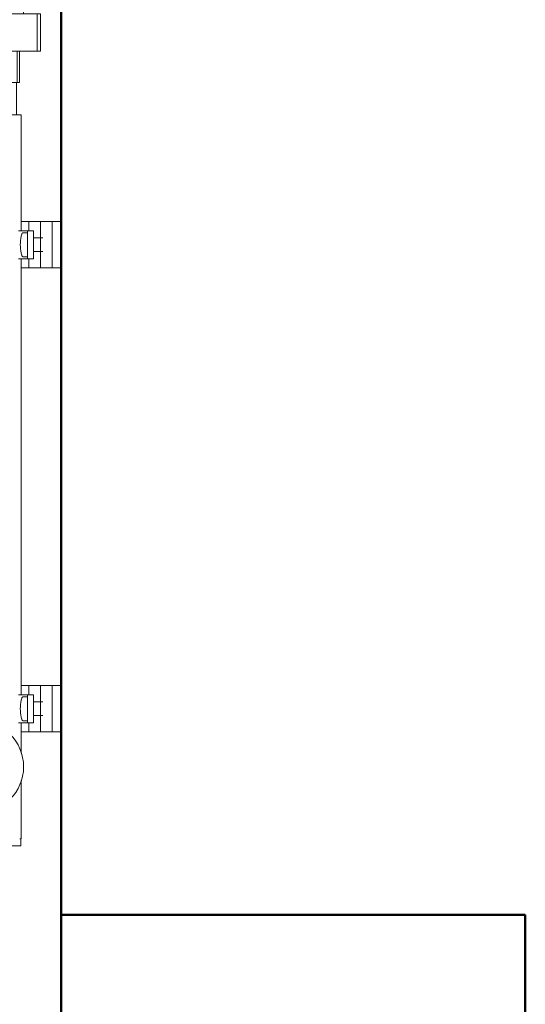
# Model space of a CAD drawing. Header units: millimetres. Extents: x 25873 to 52219, y 4748 to 39565.
# Tile 63 of 133: x 33645 to 33863, y 37769 to 38193. Entities that reach past the tile are written whole.
import ezdxf

# ---------------------------------------------------------------- set-up
doc = ezdxf.new("R2010")
doc.units = ezdxf.units.MM
doc.linetypes.add('ADSK_Скрыто', pattern=[300, 150, -150])
for name, color, linetype, lineweight in [('A-COLS-____-MCUT', 52, 'Continuous', 50), ('A-COLS-____-OTLN', 52, 'Continuous', 20), ('A-DETL-____-HDLN', 90, 'ADSK_Скрыто', 9), ('A-WALL-____-MCUT', 113, 'Continuous', 50), ('A-WALL-____-OTLN', 113, 'Continuous', 20), ('M-EQPM-____-OTLN', 50, 'Continuous', 20), ('P-PIPE-____-OTLN', 3, 'Continuous', 20)]:
    doc.layers.add(name, color=color, linetype=linetype, lineweight=lineweight)

# ---------------------------------------------------------------- blocks, each defined once
blk = doc.blocks.new('Прямая форма - V line-608913-В_Этаж 01_Отопление')
at = {"layer": 'A-COLS-____-MCUT', "color": 253}
for p, q in [((100, 150), (-100, 150)), ((-100, 150), (-100, -150)), ((100, -150), (100, 150)), ((-100, -150), (100, -150))]:
    blk.add_line(p, q, dxfattribs=at)
blk = doc.blocks.new('Прямая форма - CRE - 001-608914-В_Этаж 01_Отопление')
blk.add_blockref('Прямая форма - V line-608913-В_Этаж 01_Отопление', (0, 0))
blk = doc.blocks.new('Прямая форма - V line-609756-В_Этаж 01_Отопление')
at = {"layer": 'A-WALL-____-MCUT', "color": 253}
for p, q in [((779.95, -200), (779.95, 0)), ((0, -200), (779.95, -200))]:
    blk.add_line(p, q, dxfattribs=at)
blk = doc.blocks.new('Прямая форма - SW - 004-609757-В_Этаж 01_Отопление')
blk.add_blockref('Прямая форма - V line-609756-В_Этаж 01_Отопление', (0, 0))
blk = doc.blocks.new('V line_ifc_RVT-1-В_Этаж 01_Отопление')
at = {"layer": 'A-COLS-____-OTLN', "color": 9, "lineweight": 20, "rotation": 180}
blk.add_blockref('Прямая форма - CRE - 001-608914-В_Этаж 01_Отопление', (33763.24, 37657.63), dxfattribs=at)
at = {"layer": 'A-WALL-____-OTLN', "color": 9, "lineweight": 20, "rotation": 270}
blk.add_blockref('Прямая форма - SW - 004-609757-В_Этаж 01_Отопление', (33863.24, 38587.58), dxfattribs=at)
blk = doc.blocks.new('ADSK_Коллектор с регулирующими клапанами и расходомерами - N5-1658201-В_Этаж 01_Отопление')
at = {"layer": 'A-DETL-____-HDLN', "flags": 128}
for points in [[(51.23, -16.96), (51.2, -16.94), (51.17, -16.92), (51.14, -16.9), (51.12, -16.88), (51.09, -16.85), (51.06, -16.83), (51.04, -16.8), (51.01, -16.77), (50.99, -16.75), (50.97, -16.72), (50.95, -16.69), (50.93, -16.66)], [(61.08, -16.64), (61.06, -16.67), (61.04, -16.7), (61.02, -16.73), (61, -16.76), (60.98, -16.79), (60.95, -16.81), (60.93, -16.84), (60.9, -16.86), (60.87, -16.89), (60.84, -16.91), (60.82, -16.93), (60.79, -16.95), (60.75, -16.97)], [(251.23, -16.96), (251.2, -16.94), (251.17, -16.92), (251.14, -16.9), (251.12, -16.88), (251.09, -16.85), (251.06, -16.83), (251.04, -16.8), (251.01, -16.77), (250.99, -16.75), (250.97, -16.72), (250.95, -16.69), (250.93, -16.66)], [(261.08, -16.64), (261.06, -16.67), (261.04, -16.7), (261.02, -16.73), (261, -16.76), (260.98, -16.79), (260.95, -16.81), (260.93, -16.84), (260.9, -16.86), (260.87, -16.89), (260.84, -16.91), (260.82, -16.93), (260.79, -16.95), (260.75, -16.97)]]:
    blk.add_lwpolyline(points, dxfattribs=at)
at = {"layer": 'M-EQPM-____-OTLN'}
for p, q in [((46, 0), (46, -4)), ((66, -4), (66, 0)), ((246, 0), (246, -4)), ((266, -4), (266, 0)), ((56, 0), (46, 0)), ((46, -5.17), (46, -4)), ((46, -4), (56, -4)), ((66, 0), (56, 0)), ((56, -4), (66, -4)), ((66, -4), (66, -5.17)), ((256, 0), (246, 0)), ((246, -5.17), (246, -4)), ((246, -4), (256, -4)), ((266, 0), (256, 0)), ((256, -4), (266, -4)), ((266, -4), (266, -5.17)), ((46, -6.66), (46, -5.17)), ((46, -6.66), (46, -9)), ((53.04, -7.93), (53.04, -12)), ((58.96, -12), (58.96, -7.93)), ((66, -5.17), (66, -6.66)), ((66, -9), (66, -6.66)), ((246, -6.66), (246, -5.17)), ((246, -6.66), (246, -9)), ((253.04, -7.93), (253.04, -12)), ((258.96, -12), (258.96, -7.93)), ((266, -5.17), (266, -6.66)), ((266, -9), (266, -6.66)), ((46, -9), (66, -9)), ((46, -10.17), (46, -9)), ((46, -11.66), (46, -10.17)), ((46, -11.66), (46, -14)), ((50, -14.5), (50, -12)), ((62, -12), (50, -12)), ((62, -12), (62, -14.5)), ((66, -9), (66, -10.17)), ((66, -10.17), (66, -11.66)), ((66, -14), (66, -11.66)), ((246, -9), (266, -9)), ((246, -10.17), (246, -9)), ((246, -11.66), (246, -10.17)), ((246, -11.66), (246, -14)), ((250, -14.5), (250, -12)), ((262, -12), (250, -12)), ((262, -12), (262, -14.5)), ((266, -9), (266, -10.17)), ((266, -10.17), (266, -11.66)), ((266, -14), (266, -11.66)), ((46, -14), (50, -14)), ((46, -17.34), (46, -14)), ((50, -18.5), (50, -14.5)), ((50, -14.5), (62, -14.5)), ((50.8, -14.5), (50.8, -16.19)), ((61.2, -16.19), (61.2, -14.5)), ((62, -14), (66, -14)), ((62, -14.5), (62, -18.5)), ((66, -14), (66, -17.25)), ((246, -14), (250, -14)), ((246, -17.25), (246, -14)), ((250, -18.5), (250, -14.5)), ((250, -14.5), (262, -14.5)), ((250.8, -14.5), (250.8, -16.19)), ((261.2, -16.19), (261.2, -14.5)), ((262, -14), (266, -14)), ((262, -14.5), (262, -18.5)), ((266, -14), (266, -17.25)), ((50, -17.25), (0, -17.25)), ((0, -17.25), (0, -22.45)), ((250, -17.25), (62, -17.25)), ((275.1, -17.25), (262, -17.25)), ((312, -17.25), (286.9, -17.25)), ((312, -17.85), (312, -17.25)), ((315.1, -17.5), (312, -17.5)), ((315.1, -54.5), (315.1, -17.5))]:
    blk.add_line(p, q, dxfattribs=at)
at = {"layer": 'M-EQPM-____-OTLN', "flags": 128}
for points in [[(51.5, -17.07), (51.46, -17.06), (51.43, -17.05), (51.39, -17.04), (51.36, -17.03), (51.33, -17.01), (51.3, -17), (51.26, -16.98), (51.23, -16.96), (51.2, -16.94), (51.17, -16.92), (51.14, -16.9), (51.12, -16.88), (51.09, -16.85), (51.06, -16.83), (51.04, -16.8), (51.01, -16.77), (50.99, -16.75), (50.97, -16.72), (50.95, -16.69), (50.93, -16.66), (50.91, -16.63), (50.89, -16.59), (50.88, -16.56), (50.87, -16.53), (50.85, -16.49), (50.84, -16.46), (50.83, -16.42), (50.82, -16.39), (50.82, -16.35), (50.81, -16.32), (50.8, -16.28), (50.8, -16.25), (50.8, -16.21), (50.8, -16.19)], [(61.2, -16.19), (61.2, -16.23), (61.2, -16.26), (61.19, -16.3), (61.19, -16.33), (61.18, -16.37), (61.17, -16.4), (61.16, -16.44), (61.15, -16.47), (61.14, -16.51), (61.13, -16.54), (61.11, -16.57), (61.1, -16.61), (61.08, -16.64), (61.06, -16.67), (61.04, -16.7), (61.02, -16.73), (61, -16.76), (60.98, -16.79), (60.95, -16.81), (60.93, -16.84), (60.9, -16.86), (60.87, -16.89), (60.84, -16.91), (60.82, -16.93), (60.79, -16.95), (60.75, -16.97), (60.72, -16.99), (60.69, -17), (60.66, -17.02), (60.62, -17.03), (60.59, -17.04), (60.56, -17.05), (60.52, -17.06), (60.5, -17.07)], [(251.5, -17.07), (251.46, -17.06), (251.43, -17.05), (251.39, -17.04), (251.36, -17.03), (251.33, -17.01), (251.3, -17), (251.26, -16.98), (251.23, -16.96), (251.2, -16.94), (251.17, -16.92), (251.14, -16.9), (251.12, -16.88), (251.09, -16.85), (251.06, -16.83), (251.04, -16.8), (251.01, -16.77), (250.99, -16.75), (250.97, -16.72), (250.95, -16.69), (250.93, -16.66), (250.91, -16.63), (250.89, -16.59), (250.88, -16.56), (250.87, -16.53), (250.85, -16.49), (250.84, -16.46), (250.83, -16.42), (250.82, -16.39), (250.82, -16.35), (250.81, -16.32), (250.8, -16.28), (250.8, -16.25), (250.8, -16.21), (250.8, -16.19)], [(261.2, -16.19), (261.2, -16.23), (261.2, -16.26), (261.19, -16.3), (261.19, -16.33), (261.18, -16.37), (261.17, -16.4), (261.16, -16.44), (261.15, -16.47), (261.14, -16.51), (261.13, -16.54), (261.11, -16.57), (261.1, -16.61), (261.08, -16.64), (261.06, -16.67), (261.04, -16.7), (261.02, -16.73), (261, -16.76), (260.98, -16.79), (260.95, -16.81), (260.93, -16.84), (260.9, -16.86), (260.87, -16.89), (260.84, -16.91), (260.82, -16.93), (260.79, -16.95), (260.75, -16.97), (260.72, -16.99), (260.69, -17), (260.66, -17.02), (260.62, -17.03), (260.59, -17.04), (260.56, -17.05), (260.52, -17.06), (260.5, -17.07)], [(56, -17.65), (55.08, -17.61), (54.16, -17.52), (53.24, -17.4), (52.33, -17.25), (51.5, -17.07)], [(60.5, -17.07), (59.6, -17.26), (58.69, -17.41), (57.77, -17.53), (56.85, -17.61), (56, -17.65)], [(256, -17.65), (255.08, -17.61), (254.16, -17.52), (253.24, -17.4), (252.33, -17.25), (251.5, -17.07)], [(260.5, -17.07), (259.6, -17.26), (258.69, -17.41), (257.77, -17.53), (256.85, -17.61), (256, -17.65)]]:
    blk.add_lwpolyline(points, dxfattribs=at)
at = {"layer": 'M-EQPM-____-OTLN'}
blk.add_arc((281, -36), 19.75, 0, 180, dxfattribs=at)
blk = doc.blocks.new('ADSK_Полипропилен_Муфта разъемная НР - 32 х 1_-1254459-В_Этаж 01_Отопление')
at = {"layer": 'A-DETL-____-HDLN', "color": 170}
for p, q in [((41, 13.1), (41, 13.16)), ((41, -13.16), (41, -13.1))]:
    blk.add_line(p, q, dxfattribs=at)
at = {"layer": 'P-PIPE-____-OTLN', "color": 5}
for p, q in [((-2.5, 27), (-2.5, 25.54)), ((13.5, 27), (-2.5, 27)), ((-2.5, 12.64), (-2.5, 25.54)), ((-2.5, 25.54), (13.5, 25.54)), ((13.5, 25.54), (13.5, 27)), ((13.5, 25.54), (13.5, 12.64)), ((-2.5, 19.75), (-18, 19.75)), ((-18, 19.75), (-18, -19.75)), ((13.5, 18), (27, 18)), ((27, 16.92), (27, 18)), ((27, 16.92), (13.5, 16.92)), ((27, 16.92), (27, 8.54)), ((41, 16.65), (27, 16.65)), ((-2.5, 12.64), (-2.5, 9.12)), ((13.5, 12.64), (-2.5, 12.64)), ((-2.5, -9.12), (-2.5, 9.12)), ((-2.5, 9.12), (13.5, 9.12)), ((13.5, 9.12), (13.5, 12.64)), ((13.5, 9.12), (13.5, -9.12)), ((13.5, 8.54), (27, 8.54)), ((27, 5.92), (27, 8.54)), ((27, 5.92), (13.5, 5.92)), ((27, 5.92), (27, -5.92)), ((13.5, -5.92), (27, -5.92)), ((27, -8.54), (27, -5.92)), ((-2.5, -9.12), (-2.5, -12.64)), ((13.5, -9.12), (-2.5, -9.12)), ((-2.5, -25.54), (-2.5, -12.64)), ((-2.5, -12.64), (13.5, -12.64)), ((27, -8.54), (13.5, -8.54)), ((13.5, -12.64), (13.5, -9.12)), ((13.5, -12.64), (13.5, -25.54)), ((27, -8.54), (27, -16.92)), ((13.5, -16.92), (27, -16.92)), ((27, -16.65), (41, -16.65)), ((27, -18), (27, -16.92)), ((-18, -19.75), (-2.5, -19.75)), ((27, -18), (13.5, -18)), ((-2.5, -25.54), (-2.5, -27)), ((13.5, -25.54), (-2.5, -25.54)), ((-2.5, -27), (13.5, -27)), ((13.5, -27), (13.5, -25.54))]:
    blk.add_line(p, q, dxfattribs=at)

msp = doc.modelspace()

# ---------------------------------------------------------------- block references
at = {"lineweight": 9}
msp.add_blockref('V line_ifc_RVT-1-В_Этаж 01_Отопление', (0, 0), dxfattribs=at)
at = {"layer": 'A-DETL-____-HDLN', "color": 170, "rotation": 270.0000000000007}
msp.add_blockref('ADSK_Полипропилен_Муфта разъемная НР - 32 х 1_-1254459-В_Этаж 01_Отопление', (33627.24, 38193.47), dxfattribs=at)
at = {"layer": 'A-DETL-____-HDLN', "rotation": 269.9999999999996}
msp.add_blockref('ADSK_Коллектор с регулирующими клапанами и расходомерами - N5-1658201-В_Этаж 01_Отопление', (33663.24, 38152.47), dxfattribs=at)

doc.saveas('drawing.dxf')
